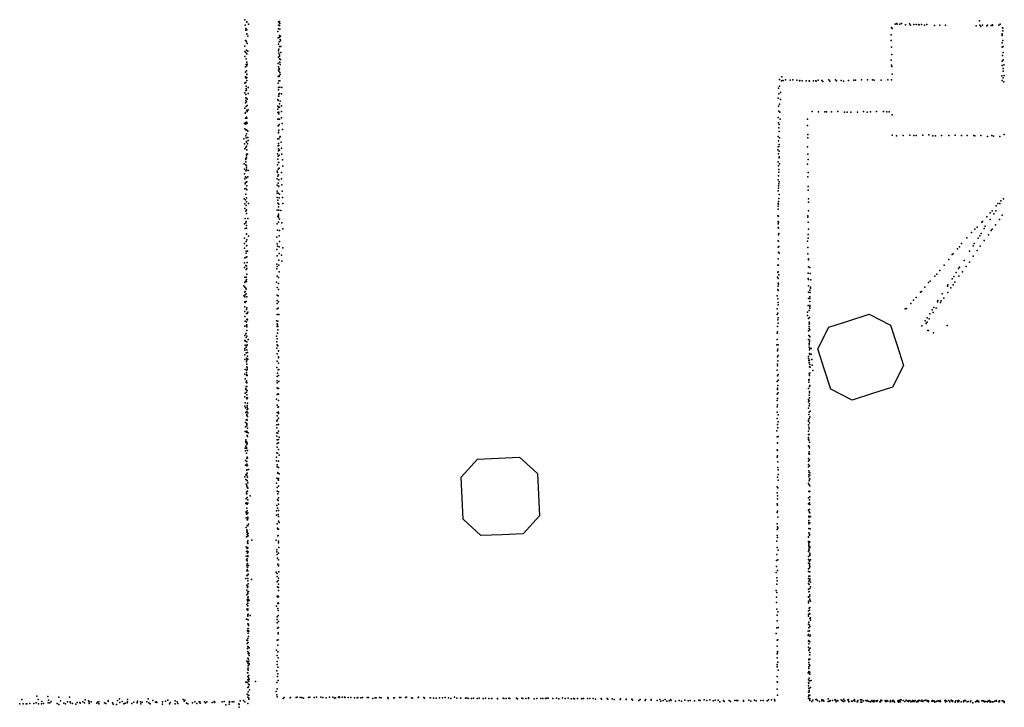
# Model space of a CAD drawing. Header units: millimetres. Extents: x -59317 to 38363, y -36677 to 72540.
# Tile 6 of 17: x 4503 to 8363, y -918 to 1775. Entities that reach past the tile are written whole.
import ezdxf

# ---------------------------------------------------------------- set-up
doc = ezdxf.new("R2010")
doc.units = ezdxf.units.MM
doc.layers.add('P', color=9, linetype='Continuous')
doc.layers.add('PANOS', color=10, linetype='Continuous')

msp = doc.modelspace()

# ---------------------------------------------------------------- linework, layer by layer
at = {"layer": 'P'}
for p in [(5386, 1775), (5387, 1754), (5390, 1740), (5393, 1767), (5393, 1765), (5400, 1758), (5517, 1739), (5518, 1767), (5518, 1754), (5521, 1762), (5521, 1752), (5522, 1768), (5523, 1760), (5523, 1738), (7921, 1745), (7923, 1740), (7935, 1757), (7941, 1760), (7943, 1758), (7953, 1757), (7960, 1760), (7975, 1755), (7991, 1759), (7995, 1754), (8008, 1756), (8017, 1756), (8027, 1756), (8029, 1755), (8038, 1756), (8050, 1753), (8059, 1756), (8089, 1752), (8110, 1753), (8133, 1754), (8253, 1751), (8266, 1770), (8267, 1754), (8271, 1749), (8277, 1754), (8295, 1751), (8297, 1753), (8311, 1752), (8317, 1755), (8317, 1752), (8342, 1754), (8347, 1757), (8356, 1743), (8357, 1742), (5390, 1734), (5393, 1736), (5393, 1718), (5394, 1720), (5397, 1710), (5515, 1729), (5516, 1704), (5521, 1707), (5522, 1713), (5525, 1710), (7920, 1716), (8354, 1720), (8354, 1716), (8355, 1713), (8357, 1731), (5385, 1672), (5388, 1693), (5390, 1693), (5392, 1688), (5395, 1682), (5518, 1679), (5519, 1660), (5520, 1689), (5522, 1670), (5524, 1697), (5525, 1692), (5527, 1670), (7920, 1694), (7921, 1667), (8354, 1685), (8355, 1668), (8357, 1693), (8358, 1670), (5385, 1651), (5386, 1631), (5389, 1646), (5391, 1622), (5392, 1656), (5393, 1641), (5398, 1652), (5517, 1653), (5518, 1628), (5519, 1644), (5521, 1637), (5521, 1632), (5521, 1622), (5527, 1647), (7922, 1639), (8356, 1635), (8358, 1646), (5388, 1590), (5391, 1599), (5393, 1609), (5394, 1594), (5395, 1601), (5516, 1603), (5517, 1591), (5520, 1584), (5521, 1609), (5523, 1607), (5524, 1600), (5525, 1619), (7920, 1616), (7921, 1597), (7922, 1592), (8354, 1613), (8355, 1596), (8358, 1618), (8358, 1584), (8361, 1598), (5388, 1570), (5388, 1551), (5388, 1550), (5391, 1546), (5392, 1575), (5393, 1562), (5393, 1549), (5394, 1561), (5516, 1552), (5518, 1577), (5519, 1574), (5520, 1555), (5520, 1552), (5521, 1581), (5523, 1568), (5524, 1561), (7491, 1551), (7923, 1562), (8353, 1555), (8359, 1573), (8359, 1548), (8363, 1556), (5386, 1526), (5387, 1529), (5389, 1529), (5391, 1515), (5394, 1537), (5399, 1509), (5516, 1526), (5518, 1509), (5519, 1535), (5523, 1535), (5523, 1511), (5531, 1509), (7478, 1507), (7482, 1541), (7482, 1515), (7490, 1536), (7496, 1537), (7505, 1539), (7523, 1538), (7534, 1539), (7549, 1538), (7560, 1536), (7561, 1537), (7571, 1536), (7586, 1535), (7598, 1535), (7599, 1534), (7615, 1536), (7624, 1536), (7626, 1534), (7633, 1538), (7648, 1537), (7652, 1533), (7675, 1539), (7679, 1534), (7701, 1539), (7705, 1535), (7724, 1537), (7732, 1534), (7752, 1537), (7773, 1538), (7780, 1538), (7803, 1539), (7827, 1539), (7846, 1539), (7853, 1538), (7880, 1538), (7906, 1539), (7921, 1539), (8354, 1537), (8361, 1532), (5386, 1488), (5389, 1498), (5389, 1469), (5390, 1482), (5391, 1505), (5392, 1499), (5392, 1468), (5399, 1486), (5517, 1501), (5517, 1475), (5519, 1484), (5519, 1475), (5521, 1486), (5529, 1485), (7476, 1468), (7479, 1485), (7485, 1490), (5388, 1449), (5390, 1458), (5391, 1435), (5392, 1453), (5395, 1464), (5395, 1439), (5515, 1462), (5515, 1437), (5516, 1458), (5517, 1432), (5522, 1446), (5522, 1433), (5524, 1456), (5530, 1438), (7478, 1437), (7482, 1444), (7485, 1462), (5386, 1428), (5387, 1409), (5388, 1411), (5392, 1393), (5393, 1421), (5393, 1390), (5395, 1415), (5399, 1422), (5515, 1424), (5515, 1411), (5519, 1413), (5519, 1407), (5529, 1391), (5530, 1415), (7477, 1392), (7479, 1417), (7483, 1413), (7610, 1415), (7635, 1414), (7659, 1414), (7666, 1414), (7686, 1414), (7710, 1415), (7737, 1413), (7747, 1413), (7761, 1413), (7787, 1413), (7811, 1415), (7825, 1413), (7838, 1414), (7862, 1416), (7889, 1415), (7902, 1414), (7912, 1414), (7924, 1402), (5384, 1368), (5388, 1389), (5388, 1371), (5389, 1389), (5389, 1366), (5392, 1374), (5395, 1370), (5515, 1385), (5516, 1359), (5518, 1385), (5518, 1359), (5520, 1364), (5521, 1386), (5532, 1369), (7478, 1371), (7479, 1351), (7481, 1364), (7484, 1385), (7592, 1386), (7592, 1361), (5385, 1348), (5390, 1344), (5390, 1320), (5392, 1328), (5393, 1343), (5397, 1339), (5397, 1314), (5517, 1332), (5518, 1334), (5519, 1343), (5523, 1315), (5524, 1318), (5533, 1345), (7476, 1317), (7481, 1337), (7482, 1313), (7593, 1325), (7923, 1323), (7941, 1320), (7967, 1322), (7992, 1323), (8008, 1322), (8018, 1322), (8044, 1323), (8067, 1324), (8083, 1320), (8093, 1320), (8117, 1322), (8145, 1322), (8170, 1323), (8195, 1321), (8217, 1321), (8243, 1321), (8247, 1320), (8271, 1321), (8297, 1318), (8314, 1321), (8321, 1319), (8346, 1318), (8363, 1325), (5382, 1309), (5384, 1289), (5389, 1274), (5391, 1312), (5392, 1298), (5392, 1296), (5392, 1280), (5396, 1289), (5399, 1302), (5515, 1309), (5516, 1281), (5518, 1290), (5519, 1308), (5519, 1282), (5528, 1295), (7477, 1277), (7478, 1300), (7479, 1279), (7481, 1286), (7592, 1277), (7593, 1312), (5385, 1269), (5392, 1249), (5392, 1242), (5393, 1266), (5396, 1249), (5514, 1250), (5516, 1241), (5517, 1261), (5518, 1269), (5520, 1244), (5521, 1264), (5529, 1272), (5531, 1248), (7475, 1266), (7478, 1250), (7480, 1238), (7481, 1260), (7593, 1249), (5383, 1210), (5389, 1231), (5389, 1206), (5390, 1228), (5390, 1218), (5392, 1234), (5392, 1203), (5514, 1206), (5515, 1229), (5518, 1216), (5519, 1216), (5533, 1226), (5535, 1202), (7476, 1219), (7478, 1203), (7480, 1234), (7482, 1210), (7592, 1209), (7594, 1228), (5384, 1190), (5384, 1171), (5388, 1160), (5390, 1183), (5392, 1195), (5392, 1187), (5397, 1159), (5399, 1184), (5513, 1182), (5514, 1176), (5515, 1162), (5516, 1189), (5518, 1168), (5520, 1194), (5529, 1176), (7478, 1163), (7479, 1188), (7479, 1178), (7593, 1159), (7594, 1176), (5385, 1152), (5387, 1132), (5388, 1137), (5389, 1138), (5392, 1156), (5394, 1140), (5394, 1125), (5513, 1152), (5513, 1127), (5516, 1135), (5517, 1122), (5519, 1148), (5519, 1123), (5530, 1152), (5531, 1128), (7477, 1148), (7478, 1124), (7479, 1132), (7480, 1140), (7594, 1122), (5385, 1112), (5389, 1092), (5390, 1114), (5393, 1109), (5512, 1103), (5512, 1095), (5516, 1095), (5521, 1092), (5532, 1103), (7477, 1105), (7478, 1115), (7480, 1090), (7594, 1108), (5383, 1073), (5385, 1054), (5388, 1070), (5391, 1047), (5392, 1078), (5392, 1062), (5400, 1055), (5513, 1079), (5515, 1068), (5515, 1056), (5519, 1053), (5520, 1077), (5533, 1079), (5534, 1055), (7476, 1055), (7476, 1045), (7478, 1063), (7478, 1053), (7479, 1075), (7595, 1074), (7595, 1061), (8331, 1046), (8338, 1055), (8346, 1055), (8350, 1066), (8360, 1074), (5386, 1035), (5389, 1025), (5392, 1031), (5392, 1016), (5513, 1029), (5515, 1005), (5517, 1042), (5517, 1014), (5517, 1007), (5519, 1029), (5527, 1028), (7475, 1007), (7477, 1033), (7478, 1006), (7593, 1007), (7596, 1026), (8307, 1018), (8315, 1026), (8322, 1015), (8330, 1027), (8354, 1010), (5384, 976), (5387, 996), (5390, 980), (5391, 985), (5392, 969), (5397, 997), (5512, 976), (5518, 1000), (5518, 982), (5521, 994), (5531, 980), (7476, 985), (7476, 975), (7478, 981), (7593, 1001), (7594, 982), (8275, 982), (8278, 985), (8288, 966), (8294, 1003), (8308, 993), (8328, 971), (8344, 993), (5387, 957), (5392, 958), (5392, 937), (5392, 935), (5400, 927), (5514, 951), (5520, 928), (5521, 949), (5534, 956), (7476, 961), (7478, 958), (7478, 933), (7479, 938), (7594, 934), (7595, 955), (8234, 942), (8248, 954), (8257, 963), (8267, 929), (8272, 938), (8284, 957), (8301, 932), (8312, 949), (8316, 955), (5384, 919), (5384, 899), (5391, 906), (5392, 890), (5393, 891), (5394, 913), (5511, 923), (5513, 897), (5514, 888), (5521, 906), (7476, 909), (7478, 907), (7592, 907), (7594, 920), (8195, 899), (8216, 921), (8241, 889), (8245, 898), (8261, 920), (8268, 888), (8284, 910), (5384, 880), (5391, 868), (5391, 860), (5396, 869), (5511, 875), (5513, 850), (5520, 886), (5520, 859), (5530, 853), (5534, 881), (7476, 884), (7478, 865), (7479, 887), (7480, 861), (7593, 883), (7593, 858), (8158, 855), (8162, 858), (8180, 877), (8187, 886), (8227, 868), (8257, 871), (5384, 823), (5385, 842), (5390, 844), (5390, 812), (5393, 846), (5395, 824), (5511, 818), (5519, 833), (5519, 814), (5531, 829), (7475, 813), (7477, 839), (7477, 839), (7478, 814), (7595, 838), (7595, 834), (8127, 813), (8146, 836), (8205, 832), (8226, 826), (8241, 849), (5384, 804), (5391, 797), (5392, 810), (5393, 801), (5394, 779), (5394, 778), (5511, 799), (5512, 809), (5520, 788), (7475, 785), (7477, 788), (7479, 776), (7594, 782), (7596, 807), (7601, 804), (7602, 781), (8098, 778), (8110, 793), (8174, 785), (8183, 801), (8187, 806), (8199, 787), (8213, 809), (5386, 766), (5386, 746), (5388, 751), (5391, 766), (5391, 751), (5392, 757), (5392, 750), (5510, 747), (5513, 770), (5517, 765), (5517, 742), (7474, 766), (7476, 743), (7477, 761), (7478, 739), (7594, 762), (7595, 757), (7604, 756), (8066, 746), (8072, 751), (8090, 770), (8142, 736), (8158, 760), (8162, 736), (8165, 769), (8169, 747), (8185, 770), (5382, 733), (5385, 727), (5386, 708), (5387, 711), (5387, 697), (5389, 724), (5391, 719), (5391, 702), (5512, 726), (5513, 696), (5518, 718), (7475, 718), (7476, 732), (7477, 714), (7595, 708), (7596, 733), (7601, 716), (7602, 706), (7603, 728), (7603, 725), (7603, 723), (8035, 708), (8038, 710), (8052, 728), (8120, 702), (8140, 732), (8142, 707), (8153, 725), (5382, 694), (5385, 689), (5386, 670), (5387, 668), (5391, 671), (5393, 690), (5512, 675), (5512, 663), (5516, 693), (5517, 670), (7473, 694), (7475, 682), (7476, 667), (7477, 658), (7595, 683), (7600, 689), (7600, 671), (7601, 683), (7996, 664), (8007, 676), (8018, 687), (8101, 670), (8103, 675), (8113, 667), (8115, 674), (8126, 685), (5385, 632), (5386, 651), (5392, 640), (5392, 624), (5394, 646), (5395, 624), (5397, 629), (5513, 642), (5513, 620), (5516, 645), (5519, 621), (7472, 642), (7472, 620), (7475, 626), (7592, 630), (7594, 656), (7598, 636), (7600, 652), (7600, 645), (7601, 656), (7974, 642), (7979, 644), (8071, 623), (8080, 639), (8084, 628), (8087, 648), (8096, 645), (5386, 613), (5387, 594), (5392, 592), (5393, 580), (5394, 601), (5395, 602), (5396, 599), (5510, 595), (5512, 584), (5514, 580), (5515, 594), (7475, 600), (7476, 608), (7476, 586), (7591, 617), (7595, 605), (7596, 605), (7598, 591), (7598, 583), (7599, 609), (7599, 609), (7599, 587), (8053, 595), (8057, 585), (8060, 591), (8061, 608), (8069, 603), (5385, 575), (5390, 545), (5391, 546), (5392, 576), (5393, 572), (5394, 558), (5512, 573), (5514, 547), (5515, 574), (5515, 560), (7473, 547), (7474, 574), (7474, 553), (7596, 557), (7598, 573), (7598, 565), (7600, 561), (8040, 576), (8063, 558), (8066, 558), (8086, 549), (8139, 577), (5386, 538), (5386, 519), (5388, 516), (5391, 530), (5393, 536), (5393, 514), (5399, 522), (5510, 535), (5511, 513), (5513, 525), (5513, 502), (7473, 522), (7476, 502), (7596, 522), (7597, 538), (7598, 507), (7598, 502), (7599, 520), (7599, 514), (7600, 533), (7601, 534), (5385, 481), (5386, 487), (5387, 500), (5391, 492), (5391, 470), (5393, 499), (5394, 482), (5395, 501), (5396, 471), (5511, 489), (5513, 466), (5515, 498), (5517, 478), (5517, 477), (7471, 501), (7474, 478), (7475, 484), (7598, 493), (7599, 482), (7599, 468), (7600, 464), (7601, 489), (7606, 487), (7606, 465), (5386, 462), (5386, 444), (5392, 450), (5392, 435), (5393, 442), (5394, 448), (5394, 426), (5396, 457), (5397, 445), (5512, 438), (5518, 455), (5518, 451), (5518, 430), (5518, 430), (7474, 454), (7474, 426), (7475, 439), (7476, 460), (7595, 456), (7595, 448), (7597, 440), (7598, 433), (7598, 431), (7599, 441), (7608, 444), (5386, 387), (5387, 405), (5392, 393), (5393, 403), (5394, 416), (5394, 386), (5395, 412), (5395, 405), (5511, 413), (5514, 390), (5516, 404), (5519, 405), (7473, 403), (7474, 419), (7598, 388), (7599, 416), (7599, 390), (7600, 390), (7601, 424), (7602, 414), (7610, 422), (7612, 401), (5387, 368), (5391, 356), (5392, 382), (5392, 360), (5393, 385), (5393, 354), (5394, 353), (5395, 382), (5512, 377), (5512, 360), (5513, 353), (5517, 382), (5519, 358), (7473, 358), (7474, 380), (7476, 363), (7477, 385), (7597, 364), (7597, 363), (7597, 356), (7597, 356), (7598, 366), (7599, 381), (5387, 312), (5389, 331), (5389, 327), (5389, 327), (5391, 339), (5392, 316), (5394, 338), (5395, 323), (5512, 333), (5515, 331), (5516, 310), (5518, 331), (7472, 309), (7474, 332), (7474, 327), (7475, 342), (7476, 314), (7596, 330), (7599, 338), (7599, 319), (7599, 314), (7601, 342), (5386, 298), (5387, 274), (5393, 294), (5394, 306), (5394, 290), (5396, 294), (5396, 273), (5510, 289), (5512, 307), (5517, 308), (5518, 284), (5518, 284), (7472, 284), (7474, 292), (7596, 288), (7596, 278), (7597, 281), (7598, 305), (7598, 282), (7599, 294), (7599, 271), (5385, 261), (5388, 255), (5390, 237), (5394, 241), (5395, 264), (5395, 257), (5395, 248), (5396, 251), (5397, 235), (5398, 251), (5513, 265), (5513, 237), (5515, 257), (5517, 238), (5517, 233), (5518, 259), (7472, 238), (7473, 259), (7474, 266), (7596, 254), (7598, 263), (7598, 238), (7602, 242), (5388, 198), (5391, 208), (5393, 229), (5393, 225), (5394, 209), (5394, 193), (5395, 206), (5396, 221), (5511, 202), (5513, 223), (5514, 208), (5518, 214), (7472, 213), (7476, 200), (7477, 227), (7595, 203), (7596, 206), (7597, 229), (7598, 213), (7599, 196), (7600, 219), (5387, 162), (5388, 180), (5392, 160), (5393, 185), (5393, 164), (5394, 190), (5395, 159), (5396, 175), (5399, 157), (5511, 188), (5511, 177), (5511, 157), (5515, 155), (5518, 190), (5518, 164), (7471, 165), (7474, 189), (7475, 176), (7596, 188), (7596, 164), (7597, 179), (7598, 173), (5389, 129), (5389, 124), (5390, 119), (5393, 120), (5395, 147), (5395, 117), (5396, 143), (5511, 144), (5512, 129), (5517, 131), (5517, 118), (5520, 140), (7472, 141), (7474, 118), (7474, 116), (7476, 142), (7595, 139), (7595, 134), (7596, 151), (7596, 131), (7597, 128), (7598, 150), (7599, 121), (5387, 97), (5388, 87), (5389, 105), (5392, 99), (5392, 95), (5394, 111), (5396, 88), (5511, 79), (5512, 101), (5513, 115), (5518, 92), (7473, 90), (7474, 88), (7595, 106), (7598, 104), (7598, 82), (7599, 98), (5388, 49), (5392, 77), (5393, 57), (5394, 45), (5395, 62), (5396, 59), (5510, 61), (5510, 47), (5514, 77), (5517, 46), (5520, 70), (7472, 61), (7474, 67), (7475, 44), (7596, 57), (7596, 46), (7597, 76), (7598, 73), (7599, 74), (7599, 51), (5388, 30), (5393, 11), (5394, 34), (5394, 28), (5394, 12), (5396, 29), (5400, 13), (5513, 32), (5513, 24), (5515, 2), (5517, 21), (7475, 21), (7476, 12), (7596, 33), (7596, 24), (7597, 8), (7598, 1), (7599, 28), (7600, 0), (5386, -16), (5389, -7), (5389, -26), (5392, -5), (5393, -10), (5395, -1), (5395, -30), (5395, -31), (5396, -17), (5511, -20), (5515, -1), (5516, -27), (5518, -22), (5518, -28), (5520, -4), (7474, -17), (7476, -29), (7477, -6), (7597, -8), (7597, -16), (7598, -31), (7599, -24), (7600, -23), (7601, -9), (5391, -44), (5392, -75), (5393, -48), (5393, -54), (5396, -56), (5396, -72), (5398, -39), (5398, -60), (5510, -40), (5512, -72), (5513, -57), (5517, -52), (5518, -74), (7472, -55), (7475, -58), (7596, -41), (7597, -73), (7598, -47), (7599, -71), (7600, -51), (7600, -73), (5391, -101), (5392, -82), (5393, -82), (5395, -96), (5397, -106), (5406, -90), (5514, -104), (5515, -82), (5516, -108), (5517, -98), (7473, -78), (7474, -90), (7474, -101), (7596, -97), (7599, -105), (7600, -94), (5390, -120), (5391, -117), (5391, -153), (5394, -138), (5395, -119), (5395, -122), (5395, -148), (5397, -119), (5510, -149), (5511, -128), (5514, -138), (5517, -122), (5517, -147), (7473, -121), (7474, -127), (7474, -150), (7596, -121), (7596, -146), (7598, -123), (7598, -153), (7599, -117), (7599, -143), (7600, -124), (5391, -157), (5391, -176), (5394, -162), (5395, -184), (5396, -184), (5397, -178), (5398, -157), (5398, -173), (5510, -165), (5516, -163), (5518, -171), (5518, -189), (7472, -155), (7475, -173), (7597, -169), (7597, -186), (7598, -174), (7601, -156), (7603, -171), (5391, -214), (5394, -223), (5395, -206), (5395, -228), (5397, -207), (5397, -207), (5400, -201), (5513, -200), (5514, -217), (5515, -220), (5517, -220), (5520, -194), (7472, -222), (7473, -199), (7474, -211), (7475, -217), (7597, -194), (7597, -199), (7597, -218), (7600, -196), (7602, -219), (5392, -251), (5393, -232), (5395, -241), (5395, -249), (5396, -270), (5397, -236), (5397, -266), (5399, -237), (5399, -247), (5413, -263), (5509, -264), (5515, -247), (5516, -245), (5518, -267), (7471, -268), (7472, -245), (7474, -253), (7596, -251), (7596, -252), (7596, -269), (7597, -235), (7599, -240), (7599, -244), (7600, -270), (5391, -289), (5392, -308), (5395, -292), (5395, -296), (5395, -306), (5396, -271), (5397, -276), (5398, -293), (5511, -301), (5517, -274), (5519, -292), (7472, -292), (7476, -303), (7596, -308), (7597, -273), (7597, -275), (7597, -282), (7597, -286), (7597, -299), (7598, -291), (7598, -303), (7601, -290), (7601, -294), (5391, -326), (5392, -340), (5395, -336), (5395, -344), (5396, -314), (5397, -310), (5397, -327), (5398, -325), (5399, -309), (5511, -309), (5512, -319), (5514, -334), (5517, -315), (5518, -341), (7470, -343), (7471, -319), (7475, -340), (7596, -328), (7596, -339), (7598, -342), (7599, -347), (7600, -320), (7600, -323), (7601, -314), (7603, -340), (5393, -364), (5393, -383), (5395, -358), (5395, -379), (5395, -381), (5396, -355), (5396, -371), (5397, -384), (5400, -363), (5515, -357), (5517, -361), (5518, -364), (7470, -367), (7474, -382), (7595, -354), (7595, -376), (7595, -386), (7599, -356), (7599, -361), (7599, -372), (7600, -367), (5390, -413), (5393, -402), (5396, -402), (5397, -414), (5397, -423), (5398, -414), (5399, -397), (5412, -417), (5509, -389), (5512, -406), (5513, -394), (5516, -421), (5517, -412), (5519, -387), (7469, -390), (7471, -411), (7472, -423), (7595, -414), (7597, -404), (7597, -424), (7600, -405), (7600, -415), (7601, -387), (7601, -420), (5393, -440), (5394, -459), (5396, -443), (5396, -449), (5398, -445), (5399, -434), (5513, -426), (5514, -446), (5517, -436), (5517, -449), (5517, -461), (7469, -461), (7471, -436), (7595, -433), (7596, -456), (7598, -437), (7601, -453), (7603, -428), (7603, -446), (5394, -478), (5395, -497), (5397, -466), (5397, -473), (5398, -467), (5398, -489), (5399, -485), (5399, -496), (5400, -465), (5403, -498), (5513, -483), (5515, -487), (5516, -483), (5517, -484), (7470, -487), (7471, -468), (7596, -486), (7596, -487), (7597, -466), (7598, -464), (7599, -484), (7601, -477), (7601, -494), (7602, -501), (5393, -534), (5394, -515), (5396, -538), (5397, -532), (5398, -502), (5398, -502), (5398, -510), (5398, -520), (5398, -532), (5398, -538), (5510, -522), (5515, -511), (5515, -531), (5516, -509), (5516, -539), (5518, -512), (7470, -508), (7471, -534), (7595, -540), (7596, -502), (7596, -509), (7598, -530), (7599, -537), (7600, -527), (7603, -502), (5392, -573), (5393, -573), (5397, -555), (5397, -558), (5398, -561), (5399, -553), (5399, -575), (5399, -576), (5406, -559), (5512, -574), (5513, -564), (5516, -558), (7472, -557), (7475, -544), (7596, -554), (7596, -561), (7599, -551), (7600, -552), (7600, -570), (7603, -568), (7603, -577), (5397, -591), (5397, -611), (5399, -592), (5399, -610), (5400, -592), (5400, -598), (5513, -587), (5514, -608), (5517, -582), (5517, -605), (7471, -607), (7473, -580), (7476, -605), (7596, -593), (7597, -584), (7597, -607), (7599, -596), (7600, -602), (5393, -655), (5396, -618), (5396, -656), (5397, -649), (5398, -620), (5398, -649), (5399, -619), (5399, -628), (5400, -641), (5401, -620), (5512, -655), (5516, -627), (5516, -630), (5516, -654), (7469, -629), (7472, -655), (7475, -654), (7594, -620), (7594, -637), (7595, -633), (7599, -618), (7600, -639), (7602, -635), (5395, -668), (5396, -688), (5398, -680), (5399, -664), (5399, -681), (5400, -683), (5402, -685), (5510, -694), (5515, -675), (7472, -679), (7595, -659), (7595, -682), (7597, -657), (7597, -669), (7598, -691), (7600, -661), (7602, -686), (5397, -699), (5398, -725), (5399, -707), (5400, -705), (5400, -709), (5400, -729), (5402, -707), (5403, -715), (5512, -715), (5515, -701), (5516, -724), (7473, -709), (7473, -724), (7474, -700), (7474, -705), (7597, -696), (7597, -730), (7597, -732), (7599, -713), (7600, -703), (7600, -712), (7600, -730), (7601, -704), (5393, -737), (5397, -744), (5398, -768), (5399, -739), (5399, -746), (5399, -755), (5399, -765), (5401, -737), (5402, -746), (5402, -751), (5513, -739), (5513, -750), (5515, -761), (7473, -750), (7473, -758), (7473, -760), (7475, -741), (7597, -742), (7597, -760), (7597, -766), (7598, -751), (7600, -754), (5396, -783), (5397, -783), (5398, -798), (5398, -810), (5399, -773), (5400, -803), (5401, -794), (5402, -808), (5511, -775), (5514, -797), (5515, -787), (7472, -797), (7476, -773), (7594, -783), (7595, -810), (7597, -778), (7598, -804), (7599, -787), (7600, -788), (7601, -780), (5389, -820), (5393, -820), (5396, -821), (5398, -841), (5400, -828), (5400, -838), (5401, -816), (5402, -830), (5404, -849), (5428, -817), (5511, -821), (5512, -846), (5516, -813), (7472, -818), (7473, -847), (7474, -820), (7595, -834), (7596, -821), (7597, -825), (7597, -843), (7598, -844), (7600, -814), (7603, -840), (7606, -813), (4512, -887), (4570, -875), (4576, -887), (4613, -876), (4656, -878), (4698, -878), (4894, -885), (5007, -885), (5395, -866), (5397, -879), (5399, -858), (5399, -870), (5401, -871), (5401, -882), (5401, -886), (5509, -856), (5511, -869), (5513, -877), (5536, -883), (5540, -880), (5563, -881), (5564, -880), (5587, -880), (5591, -878), (5603, -880), (5609, -880), (5615, -882), (5635, -880), (5641, -879), (5657, -880), (5667, -878), (5683, -878), (5691, -880), (5705, -881), (5717, -878), (5730, -879), (5737, -882), (5741, -881), (5753, -879), (5755, -877), (5757, -880), (5767, -878), (5776, -878), (5779, -880), (5791, -880), (5801, -880), (5816, -881), (5826, -881), (5828, -880), (5840, -881), (5847, -880), (5865, -880), (5871, -880), (5888, -883), (5897, -881), (5900, -881), (5913, -880), (5920, -881), (5946, -880), (5948, -883), (5970, -881), (5972, -881), (5992, -880), (5997, -880), (6016, -880), (6020, -879), (6039, -881), (6043, -882), (6065, -880), (6067, -879), (6087, -880), (6090, -882), (6112, -881), (6114, -881), (6125, -882), (6136, -882), (6149, -881), (6160, -881), (6171, -880), (6184, -881), (6193, -884), (6208, -879), (6217, -882), (6231, -882), (6233, -882), (6251, -882), (6256, -881), (6263, -883), (6274, -884), (6282, -882), (6296, -884), (6304, -882), (6320, -883), (6329, -882), (6342, -884), (6353, -884), (6354, -883), (6376, -884), (6376, -885), (6398, -882), (6401, -884), (6410, -883), (6421, -882), (6425, -883), (6450, -882), (6454, -885), (6472, -882), (6476, -884), (6487, -883), (6498, -881), (6498, -884), (6520, -885), (6531, -883), (6546, -883), (6554, -884), (6564, -883), (6569, -882), (6575, -882), (6593, -884), (6608, -882), (6617, -885), (6631, -881), (6641, -884), (6653, -882), (6665, -885), (6674, -884), (6678, -885), (6690, -884), (6706, -885), (6707, -883), (6713, -884), (6729, -883), (6738, -883), (6751, -883), (6760, -886), (6783, -884), (6784, -886), (6806, -884), (6809, -886), (6826, -885), (6859, -885), (6881, -886), (6903, -886), (6936, -887), (6957, -887), (6979, -887), (7033, -887), (7474, -871), (7596, -859), (7596, -876), (7596, -884), (7597, -870), (7598, -852), (7598, -858), (7600, -871), (7600, -884), (7601, -886), (7624, -887), (7672, -885), (7734, -886), (7752, -887), (4503, -905), (4517, -904), (4529, -904), (4531, -904), (4543, -903), (4558, -903), (4568, -901), (4577, -904), (4589, -904), (4590, -895), (4596, -903), (4615, -901), (4616, -890), (4621, -900), (4627, -895), (4650, -903), (4656, -907), (4663, -893), (4676, -902), (4683, -904), (4691, -896), (4701, -896), (4702, -900), (4710, -903), (4723, -906), (4728, -899), (4739, -899), (4740, -902), (4750, -896), (4757, -900), (4760, -889), (4773, -893), (4775, -897), (4776, -903), (4783, -897), (4806, -902), (4808, -898), (4813, -896), (4813, -904), (4836, -900), (4841, -903), (4850, -891), (4850, -894), (4867, -900), (4869, -906), (4882, -907), (4886, -892), (4895, -899), (4905, -895), (4911, -904), (4916, -902), (4924, -901), (4925, -896), (4926, -888), (4943, -903), (4950, -898), (4964, -899), (4964, -901), (4965, -894), (4977, -896), (4978, -904), (4983, -898), (5001, -897), (5009, -901), (5009, -901), (5014, -905), (5025, -891), (5035, -898), (5038, -896), (5040, -899), (5063, -896), (5063, -906), (5075, -894), (5084, -890), (5090, -905), (5093, -899), (5112, -893), (5112, -904), (5121, -897), (5123, -903), (5144, -888), (5148, -894), (5150, -890), (5157, -902), (5162, -904), (5181, -901), (5190, -897), (5198, -903), (5206, -896), (5209, -897), (5210, -902), (5228, -896), (5232, -900), (5237, -896), (5258, -899), (5265, -896), (5266, -895), (5267, -899), (5268, -898), (5297, -897), (5304, -895), (5311, -908), (5324, -906), (5325, -895), (5325, -898), (5336, -897), (5343, -896), (5362, -904), (5363, -918), (5364, -907), (5367, -893), (5381, -892), (5386, -896), (5386, -897), (5398, -903), (6834, -888), (6857, -888), (6880, -888), (6905, -890), (6930, -892), (6955, -892), (6979, -890), (7002, -891), (7012, -888), (7017, -894), (7025, -891), (7040, -894), (7049, -893), (7055, -888), (7057, -891), (7074, -894), (7088, -891), (7098, -894), (7110, -890), (7123, -893), (7132, -891), (7149, -893), (7165, -890), (7171, -892), (7186, -889), (7197, -892), (7208, -889), (7222, -893), (7229, -890), (7241, -890), (7248, -896), (7262, -892), (7265, -895), (7285, -892), (7290, -895), (7306, -891), (7313, -892), (7318, -891), (7340, -891), (7341, -894), (7362, -890), (7369, -894), (7384, -890), (7390, -893), (7409, -891), (7417, -892), (7433, -893), (7439, -889), (7450, -889), (7462, -888), (7464, -893), (7600, -891), (7609, -895), (7613, -890), (7627, -888), (7631, -892), (7638, -895), (7647, -893), (7648, -889), (7652, -890), (7653, -890), (7656, -894), (7673, -895), (7676, -894), (7679, -894), (7680, -891), (7690, -891), (7699, -889), (7701, -889), (7703, -892), (7704, -896), (7710, -891), (7711, -893), (7724, -889), (7725, -890), (7728, -892), (7730, -894), (7732, -895), (7738, -893), (7750, -889), (7752, -893), (7754, -896), (7764, -894), (7767, -894), (7773, -891), (7776, -888), (7777, -894), (7786, -896), (7788, -897), (7789, -892), (7799, -889), (7800, -889), (7801, -898), (7804, -889), (7804, -898), (7811, -893), (7820, -892), (7824, -893), (7827, -891), (7827, -893), (7832, -895), (7839, -896), (7842, -893), (7844, -891), (7848, -895), (7851, -892), (7851, -897), (7854, -894), (7861, -893), (7863, -895), (7866, -892), (7875, -896), (7878, -896), (7879, -890), (7879, -893), (7883, -892), (7896, -892), (7897, -895), (7900, -895), (7903, -891), (7906, -894), (7915, -896), (7917, -891), (7924, -895), (7926, -891), (7928, -892), (7931, -895), (7933, -898), (7946, -894), (7947, -891), (7948, -898), (7952, -893), (7955, -889), (7955, -897), (7959, -889), (7966, -891), (7973, -895), (7978, -890), (7984, -894), (7987, -893), (7988, -895), (7993, -892), (7996, -896), (8001, -895), (8003, -892), (8005, -892), (8006, -895), (8008, -894), (8010, -895), (8013, -891), (8019, -897), (8023, -894), (8024, -896), (8027, -892), (8031, -891), (8037, -894), (8040, -890), (8043, -895), (8049, -892), (8056, -890), (8061, -894), (8062, -891), (8065, -893), (8066, -893), (8066, -897), (8079, -894), (8081, -891), (8083, -894), (8086, -893), (8089, -894), (8090, -898), (8097, -895), (8100, -894), (8105, -893), (8110, -895), (8111, -891), (8113, -895), (8130, -891), (8132, -896), (8133, -892), (8134, -895), (8138, -894), (8145, -891), (8149, -896), (8149, -897), (8155, -890), (8157, -893), (8160, -895), (8161, -893), (8171, -898), (8173, -893), (8181, -893), (8181, -896), (8184, -892), (8185, -892), (8185, -895), (8194, -896), (8203, -894), (8203, -896), (8206, -891), (8209, -893), (8211, -891), (8217, -897), (8221, -895), (8230, -894), (8231, -897), (8232, -893), (8239, -900), (8250, -897), (8255, -894), (8256, -891), (8256, -895), (8257, -894), (8262, -894), (8263, -897), (8275, -893), (8278, -893), (8282, -893), (8283, -893), (8284, -895), (8285, -897), (8291, -895), (8297, -895), (8297, -896), (8301, -893), (8305, -892), (8306, -893), (8307, -898), (8309, -897), (8316, -896), (8319, -896), (8326, -894), (8331, -891), (8333, -894), (8341, -897), (8343, -894), (8344, -893), (8344, -894), (8344, -895), (8354, -893), (8358, -894), (8360, -894), (8363, -895), (8363, -899)]:
    msp.add_point(p, dxfattribs=at)
at = {"layer": 'PANOS'}
for points in [[(7942.8, 499.4), (7968.2, 420.6), (7924.9, 336), (7846, 310.7), (7767.1, 285.3), (7682.6, 328.6), (7657.2, 407.5), (7631.8, 486.3), (7675.2, 570.8), (7754, 596.2), (7832.9, 621.6), (7917.4, 578.3), (7942.8, 499.4)], [(6393.9, -241.9), (6311.2, -245.7), (6241, -181.8), (6237.1, -99), (6233.3, -16.3), (6297.2, 54), (6380, 57.8), (6462.8, 61.6), (6533, -2.3), (6536.8, -85.1), (6540.7, -167.8), (6476.7, -238), (6393.9, -241.9)]]:
    msp.add_lwpolyline(points, dxfattribs=at)

doc.saveas('drawing.dxf')
